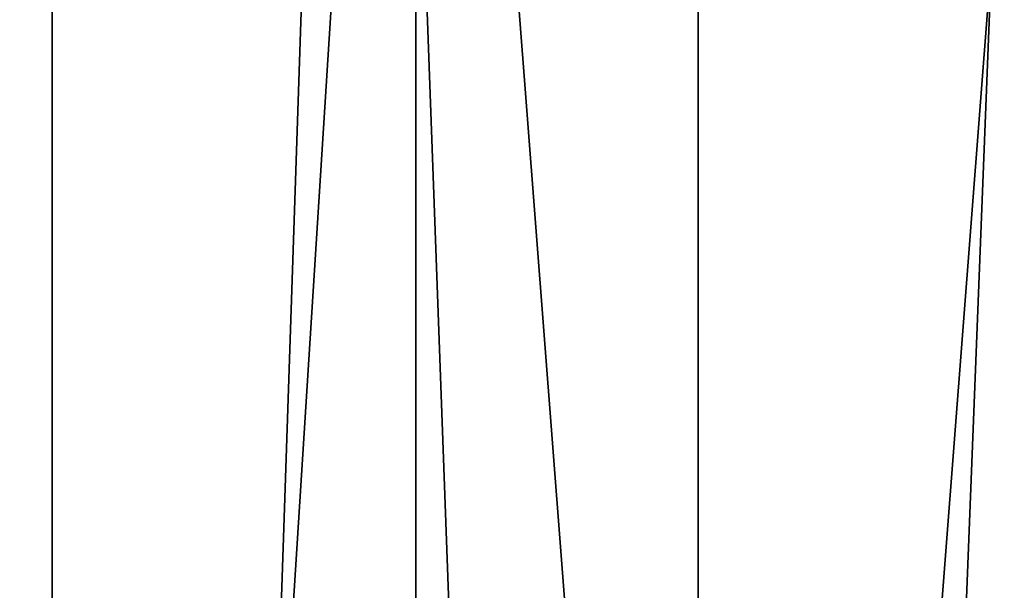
# Model space of a CAD drawing. Extents: x 0 to 200, y 18 to 95.
# Tile 211 of 256: x 163.3 to 166.11, y 87.74 to 89.37. Entities that reach past the tile are written whole.
import ezdxf

# ---------------------------------------------------------------- set-up
doc = ezdxf.new("R2010")
doc.units = 0

msp = doc.modelspace()

# ---------------------------------------------------------------- linework, layer by layer
for points in [[(161.88887, 68.227013, 38.36438), (162.595871, 94.527016, 37.278801), (163.393906, 68.227013, 36.258278)], [(163.393906, 68.227013, 55.741722), (162.595871, 94.527016, 54.721199), (161.88887, 68.227013, 53.63562)], [(162.595871, 94.527016, 37.278801), (163.393906, 94.527016, 36.258278), (163.393906, 68.227013, 36.258278)], [(163.393906, 94.527016, 55.741722), (162.595871, 94.527016, 54.721199), (163.393906, 68.227013, 55.741722)], [(163.393906, 68.227013, 36.258278), (164.277023, 94.527016, 35.310421), (165.238632, 68.227013, 34.442303)], [(163.393906, 94.527016, 36.258278), (164.277023, 94.527016, 35.310421), (163.393906, 68.227013, 36.258278)], [(164.277023, 94.527016, 56.689579), (163.393906, 94.527016, 55.741722), (163.393906, 68.227013, 55.741722)], [(165.238632, 68.227013, 57.557697), (164.277023, 94.527016, 56.689579), (163.393906, 68.227013, 55.741722)], [(164.277023, 94.527016, 35.310421), (165.238632, 94.527016, 34.442303), (165.238632, 68.227013, 34.442303)], [(165.238632, 94.527016, 57.557697), (164.277023, 94.527016, 56.689579), (165.238632, 68.227013, 57.557697)], [(165.238632, 68.227013, 34.442303), (166.271561, 94.527016, 33.660393), (167.368118, 68.227013, 32.970528)], [(165.238632, 94.527016, 34.442303), (166.271561, 94.527016, 33.660393), (165.238632, 68.227013, 34.442303)], [(166.271561, 94.527016, 58.339607), (165.238632, 94.527016, 57.557697), (165.238632, 68.227013, 57.557697)], [(167.368118, 68.227013, 59.029472), (166.271561, 94.527016, 58.339607), (165.238632, 68.227013, 57.557697)], [(164.432587, 93.22702, 36.296562), (162.848434, 68.227013, 38.331882), (164.432587, 68.227013, 36.296562)], [(164.432587, 93.22702, 36.296562), (162.848434, 93.22702, 38.331882), (162.848434, 68.227013, 38.331882)], [(162.848434, 93.22702, 53.668121), (164.432587, 68.227013, 55.703442), (162.848434, 68.227013, 53.668121)], [(162.848434, 93.22702, 53.668121), (164.432587, 93.22702, 55.703442), (164.432587, 68.227013, 55.703442)], [(166.358749, 93.22702, 34.581356), (164.432587, 68.227013, 36.296562), (166.358749, 68.227013, 34.581356)], [(166.358749, 93.22702, 34.581356), (164.432587, 93.22702, 36.296562), (164.432587, 68.227013, 36.296562)], [(164.432587, 93.22702, 55.703442), (166.358749, 68.227013, 57.418644), (164.432587, 68.227013, 55.703442)], [(164.432587, 93.22702, 55.703442), (166.358749, 93.22702, 57.418644), (166.358749, 68.227013, 57.418644)]]:
    msp.add_3dface(points)

doc.saveas('drawing.dxf')
